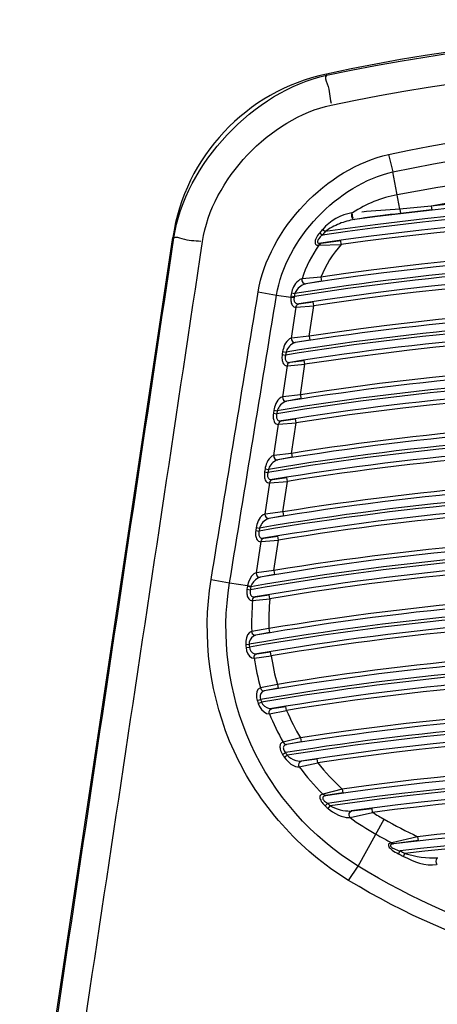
# Paper-space layout 'Sheet' of a CAD drawing. Header units: inches. Extents: x 0.2 to 10.8, y 0.2 to 8.3.
# Tile 196 of 256: x 3.4259 to 3.4682, y 4.7223 to 4.8222. Entities that reach past the tile are written whole.
import ezdxf

# ---------------------------------------------------------------- set-up
doc = ezdxf.new("R2010")
doc.units = ezdxf.units.IN
doc.header["$MEASUREMENT"] = 0
doc.layers.get('0').update_dxf_attribs({"lineweight": 5})

psp = doc.layouts.new('Sheet')

# ---------------------------------------------------------------- linework, layer by layer
at = {"color": 0, "linetype": 'ByBlock', "lineweight": -3}
for p, q in [((3.456963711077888, 4.816661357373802), (3.456990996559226, 4.81653458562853)), ((3.463276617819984, 4.808504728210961), (3.463704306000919, 4.806733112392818)), ((3.464415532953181, 4.802976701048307), (3.463704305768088, 4.806733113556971)), ((3.467602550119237, 4.80328294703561), (3.464415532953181, 4.802976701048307)), ((3.467602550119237, 4.80328294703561), (3.467644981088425, 4.8028854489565)), ((3.459620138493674, 4.802602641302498), (3.459560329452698, 4.802592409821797)), ((3.464415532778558, 4.802976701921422), (3.464472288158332, 4.802527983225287)), ((3.467644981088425, 4.8028854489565), (3.464472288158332, 4.802527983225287)), ((3.459862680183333, 4.801916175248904), (3.459804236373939, 4.801906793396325)), ((3.425882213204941, 4.696668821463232), (3.441393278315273, 4.800075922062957)), ((3.441393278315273, 4.800075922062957), (3.441513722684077, 4.800057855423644)), ((3.456293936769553, 4.800564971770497), (3.456559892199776, 4.800343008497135)), ((3.456596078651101, 4.800914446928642), (3.456854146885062, 4.80068336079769)), ((3.456177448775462, 4.799315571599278), (3.456402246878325, 4.799511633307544)), ((3.456209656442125, 4.799319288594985), (3.458474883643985, 4.799376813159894)), ((3.45643415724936, 4.799514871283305), (3.458419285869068, 4.799772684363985)), ((3.458474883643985, 4.799376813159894), (3.458419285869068, 4.799772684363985)), ((3.456399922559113, 4.796058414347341), (3.454504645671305, 4.795900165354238)), ((3.456399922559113, 4.796058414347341), (3.456458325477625, 4.795662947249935)), ((3.456458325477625, 4.795662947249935), (3.45489517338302, 4.795399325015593)), ((3.450053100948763, 4.794574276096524), (3.451912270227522, 4.794247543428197)), ((3.45191226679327, 4.794247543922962), (3.453362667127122, 4.794029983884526)), ((3.453379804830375, 4.794166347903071), (3.453362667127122, 4.794029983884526)), ((3.453362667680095, 4.794029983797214), (3.45369857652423, 4.794020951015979)), ((3.453379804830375, 4.794166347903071), (3.453721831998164, 4.794111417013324)), ((3.453433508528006, 4.794477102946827), (3.45377413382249, 4.794414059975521)), ((3.453721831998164, 4.794111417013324), (3.45369857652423, 4.794020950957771)), ((3.453436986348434, 4.789881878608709), (3.453909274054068, 4.793030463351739)), ((3.453909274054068, 4.793030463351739), (3.45568165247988, 4.793170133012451)), ((3.454054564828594, 4.793312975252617), (3.454190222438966, 4.793374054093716)), ((3.454190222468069, 4.793374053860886), (3.455622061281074, 4.793565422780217)), ((3.455218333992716, 4.79008134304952), (3.45568165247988, 4.793170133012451)), ((3.45568165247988, 4.793170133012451), (3.455622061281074, 4.793565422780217)), ((3.455218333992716, 4.79008134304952), (3.453436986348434, 4.789881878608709)), ((3.455218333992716, 4.79008134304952), (3.455278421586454, 4.789686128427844)), ((3.455278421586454, 4.789686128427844), (3.453841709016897, 4.789435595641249)), ((3.452532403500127, 4.788521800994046), (3.452487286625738, 4.78822102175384)), ((3.452487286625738, 4.78822102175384), (3.452829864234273, 4.788169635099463)), ((3.452532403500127, 4.788521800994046), (3.452874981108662, 4.788470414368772)), ((3.452874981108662, 4.788470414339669), (3.452829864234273, 4.788169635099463)), ((3.452545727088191, 4.783940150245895), (3.453018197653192, 4.787089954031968)), ((3.453018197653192, 4.787089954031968), (3.454791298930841, 4.7872344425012)), ((3.453018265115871, 4.787089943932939), (3.453063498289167, 4.787250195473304)), ((3.453038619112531, 4.787247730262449), (3.45313783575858, 4.787369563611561)), ((3.453162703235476, 4.787372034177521), (3.453297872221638, 4.787433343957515)), ((3.453297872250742, 4.787433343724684), (3.454730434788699, 4.787629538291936)), ((3.454327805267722, 4.784144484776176), (3.454791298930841, 4.7872344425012)), ((3.454791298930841, 4.7872344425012), (3.454730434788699, 4.787629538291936)), ((3.454327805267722, 4.784144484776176), (3.452545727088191, 4.783940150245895)), ((3.454327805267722, 4.784144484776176), (3.45438916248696, 4.783749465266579)), ((3.45438916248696, 4.783749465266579), (3.452951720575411, 4.783494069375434)), ((3.451640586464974, 4.782576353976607), (3.451595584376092, 4.782276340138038)), ((3.451595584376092, 4.782276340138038), (3.451938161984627, 4.782224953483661)), ((3.451640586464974, 4.782576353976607), (3.451983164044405, 4.782524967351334)), ((3.451983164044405, 4.78252496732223), (3.451938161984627, 4.782224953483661)), ((3.451654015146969, 4.777995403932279), (3.452126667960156, 4.781146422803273)), ((3.452126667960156, 4.781146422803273), (3.453900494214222, 4.78129574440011)), ((3.452245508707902, 4.781425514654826), (3.452380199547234, 4.781487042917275)), ((3.452405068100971, 4.781489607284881), (3.453838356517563, 4.781690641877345)), ((3.453436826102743, 4.778204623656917), (3.453900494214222, 4.78129574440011)), ((3.453900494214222, 4.78129574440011), (3.453838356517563, 4.781690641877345)), ((3.453436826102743, 4.778204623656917), (3.451654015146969, 4.777995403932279)), ((3.453436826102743, 4.778204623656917), (3.453499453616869, 4.777809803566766)), ((3.453499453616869, 4.777809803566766), (3.452061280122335, 4.77754952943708)), ((3.450748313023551, 4.776627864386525), (3.45070342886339, 4.776328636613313)), ((3.45070342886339, 4.776328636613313), (3.451046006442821, 4.776277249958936)), ((3.450748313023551, 4.776627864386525), (3.451090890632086, 4.776576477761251)), ((3.451090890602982, 4.776576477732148), (3.451046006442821, 4.776277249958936)), ((3.450761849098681, 4.772047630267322), (3.451234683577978, 4.775199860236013)), ((3.451234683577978, 4.775199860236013), (3.453009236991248, 4.775354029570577)), ((3.451352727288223, 4.775478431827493), (3.451486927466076, 4.775540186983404)), ((3.451511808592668, 4.775542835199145), (3.452945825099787, 4.775748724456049)), ((3.452545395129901, 4.772261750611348), (3.453009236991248, 4.775354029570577)), ((3.453009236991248, 4.775354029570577), (3.452945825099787, 4.775748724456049)), ((3.452545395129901, 4.772261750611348), (3.450761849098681, 4.772047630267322)), ((3.452545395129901, 4.772261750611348), (3.452609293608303, 4.771867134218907)), ((3.452609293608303, 4.771867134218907), (3.451170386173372, 4.771601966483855)), ((3.449855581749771, 4.770676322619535), (3.449810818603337, 4.770377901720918)), ((3.449810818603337, 4.770377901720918), (3.450153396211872, 4.770326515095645)), ((3.449855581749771, 4.770676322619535), (3.450198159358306, 4.770624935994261)), ((3.450198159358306, 4.770624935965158), (3.450153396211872, 4.770326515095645)), ((3.449869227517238, 4.76609681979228), (3.450342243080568, 4.769250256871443)), ((3.450342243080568, 4.769250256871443), (3.452117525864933, 4.769409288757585)), ((3.450459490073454, 4.769528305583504), (3.4505931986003, 4.769590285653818)), ((3.450618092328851, 4.769593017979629), (3.452052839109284, 4.769803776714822)), ((3.451653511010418, 4.766315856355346), (3.452117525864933, 4.769409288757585)), ((3.452117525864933, 4.769409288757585), (3.452052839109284, 4.769803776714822)), ((3.451653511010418, 4.766315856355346), (3.449869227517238, 4.76609681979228)), ((3.451653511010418, 4.766315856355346), (3.451718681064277, 4.765921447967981)), ((3.445279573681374, 4.765397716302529), (3.447153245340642, 4.765070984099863)), ((3.447153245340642, 4.765070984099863), (3.448975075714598, 4.764797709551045)), ((3.451718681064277, 4.765921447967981), (3.450279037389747, 4.765651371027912)), ((3.448919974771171, 4.764419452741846), (3.44926329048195, 4.764373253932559)), ((3.448975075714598, 4.764797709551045), (3.448962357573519, 4.764720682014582)), ((3.448962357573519, 4.764720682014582), (3.449305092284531, 4.764670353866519)), ((3.448975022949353, 4.764797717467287), (3.449321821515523, 4.76472245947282)), ((3.449488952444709, 4.763284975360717), (3.451247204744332, 4.763465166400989)), ((3.449627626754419, 4.763581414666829), (3.449765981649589, 4.763647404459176)), ((3.449765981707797, 4.763647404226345), (3.451181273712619, 4.763859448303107)), ((3.451247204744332, 4.763465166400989), (3.451181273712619, 4.763859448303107)), ((3.451127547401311, 4.760428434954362), (3.449403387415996, 4.760153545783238)), ((3.451127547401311, 4.760428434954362), (3.451193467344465, 4.760034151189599)), ((3.451193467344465, 4.760034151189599), (3.449817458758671, 4.759772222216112)), ((3.448793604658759, 4.758810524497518), (3.449138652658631, 4.758841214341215)), ((3.448820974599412, 4.758521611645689), (3.449165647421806, 4.758556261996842)), ((3.449929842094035, 4.75787561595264), (3.451302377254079, 4.758079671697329)), ((3.451368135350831, 4.757685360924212), (3.451302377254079, 4.758079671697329)), ((3.449654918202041, 4.7574306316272), (3.451368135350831, 4.757685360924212)), ((3.449771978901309, 4.757793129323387), (3.449929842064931, 4.757875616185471)), ((3.451998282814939, 4.754772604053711), (3.450297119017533, 4.754423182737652)), ((3.452062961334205, 4.754378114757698), (3.450697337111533, 4.754122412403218)), ((3.451998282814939, 4.754772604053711), (3.452062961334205, 4.754378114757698)), ((3.449966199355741, 4.753133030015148), (3.450295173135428, 4.753241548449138)), ((3.450060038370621, 4.752854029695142), (3.450387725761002, 4.752966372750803)), ((3.451190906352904, 4.751807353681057), (3.452927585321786, 4.752140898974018)), ((3.451446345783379, 4.752331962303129), (3.452864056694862, 4.752535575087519)), ((3.452927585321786, 4.752140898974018), (3.452864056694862, 4.752535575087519)), ((3.451165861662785, 4.751804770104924), (3.451151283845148, 4.752033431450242)), ((3.45434392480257, 4.749346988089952), (3.452589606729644, 4.748918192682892)), ((3.45434392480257, 4.749346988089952), (3.454405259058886, 4.748951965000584)), ((3.452589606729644, 4.748918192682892), (3.452683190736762, 4.748787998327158)), ((3.454405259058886, 4.748951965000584), (3.452954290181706, 4.748694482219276)), ((3.452521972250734, 4.747677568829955), (3.452815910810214, 4.747860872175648)), ((3.452692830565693, 4.747407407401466), (3.452984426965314, 4.747594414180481)), ((3.454438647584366, 4.747012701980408), (3.456024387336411, 4.747225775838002)), ((3.456083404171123, 4.746830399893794), (3.456024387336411, 4.747225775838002)), ((3.454221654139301, 4.746411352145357), (3.456083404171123, 4.746830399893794)), ((3.458569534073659, 4.744170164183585), (3.456605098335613, 4.743651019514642)), ((3.458569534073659, 4.744170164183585), (3.458624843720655, 4.74377425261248)), ((3.456605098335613, 4.743651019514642), (3.456907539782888, 4.743500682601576)), ((3.458624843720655, 4.74377425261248), (3.456907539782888, 4.743500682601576)), ((3.456844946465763, 4.742461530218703), (3.457079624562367, 4.742716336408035)), ((3.457131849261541, 4.742201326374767), (3.457362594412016, 4.742459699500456)), ((3.459516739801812, 4.741952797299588), (3.461602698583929, 4.742201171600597)), ((3.461653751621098, 4.741804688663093), (3.461602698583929, 4.742201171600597)), ((3.459364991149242, 4.741278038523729), (3.461653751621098, 4.741804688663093)), ((3.460175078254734, 4.736350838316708), (3.462827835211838, 4.741102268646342)), ((3.466211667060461, 4.739330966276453), (3.463604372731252, 4.73871182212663)), ((3.466211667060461, 4.739330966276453), (3.466256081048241, 4.738933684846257)), ((3.463564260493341, 4.738705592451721), (3.463773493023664, 4.738615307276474)), ((3.466256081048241, 4.738933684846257), (3.463813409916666, 4.738621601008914)), ((3.464285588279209, 4.73758106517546), (3.464441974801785, 4.737890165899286)), ((3.464778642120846, 4.737333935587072), (3.464932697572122, 4.737644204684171)), ((3.468144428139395, 4.737144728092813), (3.468255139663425, 4.737206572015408)), ((3.459213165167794, 4.734908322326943), (3.460175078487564, 4.736350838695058))]:
    psp.add_line(p, q, dxfattribs=at)
for points in [[(3.459560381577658, 4.802592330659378), (3.459516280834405, 4.802431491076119), (3.459526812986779, 4.802240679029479), (3.459589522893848, 4.802064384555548), (3.459689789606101, 4.801943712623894), (3.459804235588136, 4.80190679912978)], [(3.459576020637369, 4.802441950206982), (3.459586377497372, 4.802250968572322), (3.459648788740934, 4.802074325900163)], [(3.456293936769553, 4.800564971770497), (3.456178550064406, 4.800418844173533), (3.456080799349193, 4.80027931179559), (3.455998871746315, 4.800145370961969), (3.455931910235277, 4.800016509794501), (3.45587983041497, 4.79989266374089), (3.455842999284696, 4.799773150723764), (3.4558233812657, 4.799659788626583), (3.455823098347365, 4.799559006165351), (3.45584158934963, 4.799475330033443), (3.455877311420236, 4.799408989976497), (3.455929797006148, 4.799359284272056), (3.455998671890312, 4.799326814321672), (3.456082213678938, 4.799312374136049), (3.456177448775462, 4.799315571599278)], [(3.456559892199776, 4.800343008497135), (3.456441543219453, 4.80024169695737), (3.456340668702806, 4.800145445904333), (3.456255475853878, 4.800053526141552), (3.456185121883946, 4.79996556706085), (3.456129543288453, 4.799881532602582), (3.456089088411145, 4.799800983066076), (3.456065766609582, 4.799725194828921), (3.456061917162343, 4.79965852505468), (3.456077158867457, 4.799603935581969), (3.456109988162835, 4.799561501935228), (3.456159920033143, 4.79953073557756), (3.456226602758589, 4.799512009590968), (3.456308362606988, 4.799505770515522), (3.456402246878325, 4.799511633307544)], [(3.454477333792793, 4.795894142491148), (3.454292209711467, 4.79582198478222), (3.454125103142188, 4.79570841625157), (3.453977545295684, 4.795570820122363), (3.453849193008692, 4.795419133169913), (3.453739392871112, 4.795259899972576), (3.453647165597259, 4.795097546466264), (3.453571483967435, 4.794935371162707), (3.453511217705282, 4.794775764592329), (3.453465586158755, 4.794621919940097), (3.453433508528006, 4.794477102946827)], [(3.454868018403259, 4.795393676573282), (3.454682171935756, 4.795338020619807), (3.45451230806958, 4.795255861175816), (3.454360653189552, 4.795158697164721), (3.454227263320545, 4.795053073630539), (3.454111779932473, 4.794943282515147), (3.454013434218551, 4.794832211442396), (3.453931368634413, 4.794721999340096), (3.453864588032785, 4.794614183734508), (3.453812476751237, 4.794510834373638), (3.45377413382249, 4.794414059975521)], [(3.454477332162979, 4.795894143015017), (3.454485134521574, 4.795702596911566), (3.454567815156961, 4.795531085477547), (3.454706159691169, 4.795419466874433), (3.454868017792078, 4.79539368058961)], [(3.453362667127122, 4.794029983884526), (3.453355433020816, 4.793907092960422), (3.453355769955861, 4.793789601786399), (3.453363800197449, 4.793674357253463), (3.453380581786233, 4.793559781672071), (3.453407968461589, 4.793445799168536), (3.453448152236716, 4.793334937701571), (3.453502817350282, 4.793232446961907), (3.453573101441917, 4.793144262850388), (3.453660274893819, 4.793076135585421), (3.453764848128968, 4.793034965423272), (3.453884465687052, 4.793028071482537)], [(3.45369857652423, 4.794020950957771), (3.453685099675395, 4.793937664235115), (3.453679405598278, 4.793858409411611), (3.453681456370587, 4.793781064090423), (3.453692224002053, 4.793704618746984), (3.453713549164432, 4.793629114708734), (3.453747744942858, 4.793556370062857), (3.45379675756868, 4.79349001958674), (3.453862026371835, 4.793434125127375), (3.453945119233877, 4.793392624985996), (3.45404689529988, 4.793370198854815), (3.45416537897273, 4.793371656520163)], [(3.453884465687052, 4.793028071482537), (3.453930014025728, 4.793188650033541), (3.454029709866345, 4.793310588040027)], [(3.453411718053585, 4.789876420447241), (3.453233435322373, 4.789802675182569), (3.453077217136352, 4.789681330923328), (3.45294314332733, 4.789531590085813), (3.452830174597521, 4.789365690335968), (3.452737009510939, 4.789192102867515), (3.452662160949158, 4.789016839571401), (3.452604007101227, 4.788844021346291), (3.45256120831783, 4.788677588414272), (3.452532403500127, 4.788521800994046)], [(3.453816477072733, 4.789430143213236), (3.453636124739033, 4.789371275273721), (3.453475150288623, 4.789281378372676), (3.453334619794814, 4.789173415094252), (3.453214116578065, 4.789055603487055), (3.453112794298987, 4.788933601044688), (3.453029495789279, 4.788811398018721), (3.452962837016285, 4.788691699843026), (3.45291170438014, 4.788577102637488), (3.452874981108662, 4.788470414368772)], [(3.453411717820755, 4.789876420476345), (3.453436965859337, 4.789698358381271), (3.453526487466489, 4.789545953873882), (3.453662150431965, 4.789450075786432), (3.453816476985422, 4.789430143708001)], [(3.452487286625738, 4.78822102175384), (3.452471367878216, 4.788087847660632), (3.452464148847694, 4.787965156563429), (3.452464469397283, 4.7878479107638), (3.45247247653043, 4.787732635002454), (3.452489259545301, 4.787617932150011), (3.452516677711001, 4.787503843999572), (3.452556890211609, 4.787393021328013), (3.452611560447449, 4.787290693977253), (3.452681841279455, 4.787202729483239), (3.452769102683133, 4.787134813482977), (3.452873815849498, 4.787093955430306), (3.452993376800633, 4.787087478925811)], [(3.452829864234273, 4.788169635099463), (3.452807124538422, 4.78807891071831), (3.452793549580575, 4.787995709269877), (3.452787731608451, 4.787916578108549), (3.452789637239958, 4.787839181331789), (3.452800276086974, 4.787762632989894), (3.452821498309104, 4.787687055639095), (3.452855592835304, 4.787614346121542), (3.452904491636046, 4.787548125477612), (3.452969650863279, 4.787492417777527), (3.453052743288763, 4.78745112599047), (3.453154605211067, 4.7874290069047), (3.453273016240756, 4.787430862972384)], [(3.452520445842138, 4.783934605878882), (3.45234189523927, 4.783860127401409), (3.452185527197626, 4.783738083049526), (3.452051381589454, 4.783587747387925), (3.451938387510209, 4.783421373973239), (3.451845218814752, 4.783247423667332), (3.451770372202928, 4.783071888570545), (3.451712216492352, 4.782898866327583), (3.451669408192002, 4.782732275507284), (3.451640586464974, 4.782576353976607)], [(3.45292647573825, 4.783488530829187), (3.452745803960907, 4.783428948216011), (3.452584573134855, 4.783338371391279), (3.452443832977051, 4.783229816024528), (3.4523231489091, 4.783111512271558), (3.452221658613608, 4.782989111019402), (3.452138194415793, 4.782866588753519), (3.452071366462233, 4.782746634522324), (3.452020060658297, 4.782631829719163), (3.451983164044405, 4.782524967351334)], [(3.452520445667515, 4.783934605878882), (3.452545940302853, 4.783756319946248), (3.452635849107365, 4.783603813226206), (3.452771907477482, 4.783508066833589), (3.452926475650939, 4.783488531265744)], [(3.451595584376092, 4.782276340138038), (3.451579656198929, 4.7821431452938), (3.45157241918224, 4.782020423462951), (3.451572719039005, 4.781903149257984), (3.451580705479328, 4.781787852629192), (3.451597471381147, 4.781673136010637), (3.45162488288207, 4.781559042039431), (3.451665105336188, 4.781448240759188), (3.451719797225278, 4.781345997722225), (3.451790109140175, 4.781258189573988), (3.451877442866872, 4.781190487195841), (3.451982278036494, 4.781149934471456), (3.45210183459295, 4.781143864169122)], [(3.451938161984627, 4.782224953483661), (3.451915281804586, 4.782134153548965), (3.451901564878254, 4.782050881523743), (3.45189560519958, 4.781971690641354), (3.451897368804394, 4.781894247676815), (3.451907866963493, 4.781817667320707), (3.451928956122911, 4.781742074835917), (3.451962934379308, 4.781669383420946), (3.452011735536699, 4.781603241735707), (3.452076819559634, 4.781547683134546), (3.452159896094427, 4.781506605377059), (3.452261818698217, 4.781484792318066), (3.452380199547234, 4.781487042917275)], [(3.452126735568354, 4.781146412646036), (3.452171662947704, 4.781306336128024), (3.452270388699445, 4.781428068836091)], [(3.451628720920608, 4.777989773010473), (3.451449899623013, 4.777914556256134), (3.451293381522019, 4.777791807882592), (3.451159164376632, 4.777640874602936), (3.451046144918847, 4.777474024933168), (3.450952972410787, 4.777299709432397), (3.450878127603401, 4.77712390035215), (3.450819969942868, 4.776950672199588), (3.450777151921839, 4.776783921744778), (3.450748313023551, 4.776627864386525)], [(3.452036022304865, 4.77754390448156), (3.451855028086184, 4.777483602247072), (3.451693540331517, 4.777392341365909), (3.451552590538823, 4.777283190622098), (3.45143172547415, 4.777164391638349), (3.451330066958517, 4.77704158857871), (3.451246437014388, 4.776918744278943), (3.451179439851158, 4.776798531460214), (3.451127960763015, 4.776683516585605), (3.451090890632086, 4.776576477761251)], [(3.451628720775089, 4.777989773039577), (3.451654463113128, 4.777811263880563), (3.45174476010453, 4.777658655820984), (3.451881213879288, 4.777563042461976), (3.452036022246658, 4.777543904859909)], [(3.45070342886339, 4.776328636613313), (3.45068749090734, 4.776195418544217), (3.450680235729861, 4.776072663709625), (3.450680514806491, 4.775955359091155), (3.450688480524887, 4.775840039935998), (3.450705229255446, 4.775725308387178), (3.450732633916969, 4.77561120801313), (3.450772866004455, 4.775500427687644), (3.450827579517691, 4.775398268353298), (3.450897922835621, 4.775310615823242), (3.450985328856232, 4.775243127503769), (3.451090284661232, 4.77520288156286), (3.451209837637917, 4.775197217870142)], [(3.451046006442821, 4.776277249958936), (3.451022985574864, 4.776186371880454), (3.45100912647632, 4.776103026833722), (3.451003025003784, 4.776023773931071), (3.451004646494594, 4.775946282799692), (3.451015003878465, 4.775869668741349), (3.451035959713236, 4.775794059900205), (3.451069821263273, 4.775721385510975), (3.451118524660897, 4.77565532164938), (3.451183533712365, 4.775599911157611), (3.451266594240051, 4.775559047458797), (3.451368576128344, 4.775537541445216), (3.451486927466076, 4.775540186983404)], [(3.451234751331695, 4.775199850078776), (3.451279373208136, 4.775359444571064), (3.451377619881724, 4.775481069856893)], [(3.450736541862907, 4.772041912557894), (3.450557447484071, 4.771965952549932), (3.450400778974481, 4.771842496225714), (3.450266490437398, 4.771690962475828), (3.450153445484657, 4.771523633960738), (3.450060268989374, 4.771348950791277), (3.449985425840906, 4.771172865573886), (3.449927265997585, 4.770999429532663), (3.449884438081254, 4.770832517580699), (3.449855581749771, 4.770676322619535)], [(3.450736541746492, 4.772041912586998), (3.450762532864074, 4.771863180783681), (3.450853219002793, 4.771710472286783), (3.450990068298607, 4.77161499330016), (3.451145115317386, 4.771596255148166)], [(3.451145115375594, 4.771596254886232), (3.45096379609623, 4.771535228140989), (3.450802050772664, 4.771443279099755), (3.450660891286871, 4.771333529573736), (3.450539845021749, 4.771214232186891), (3.45043801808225, 4.77109102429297), (3.450354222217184, 4.770967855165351), (3.450287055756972, 4.77084738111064), (3.450235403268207, 4.770732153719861), (3.450198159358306, 4.770624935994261)], [(3.449810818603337, 4.770377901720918), (3.449794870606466, 4.770244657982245), (3.449787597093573, 4.77012186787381), (3.449787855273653, 4.770004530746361), (3.449795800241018, 4.769889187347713), (3.44981253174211, 4.769774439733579), (3.44983992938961, 4.769660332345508), (3.449880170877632, 4.769549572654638), (3.449934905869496, 4.76944749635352), (3.450005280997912, 4.769359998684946), (3.450092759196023, 4.769292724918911), (3.450197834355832, 4.769252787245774), (3.450317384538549, 4.769247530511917)], [(3.450153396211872, 4.770326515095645), (3.450130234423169, 4.770235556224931), (3.450116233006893, 4.770152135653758), (3.450109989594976, 4.770072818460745), (3.450111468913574, 4.769995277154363), (3.450121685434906, 4.769918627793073), (3.450142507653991, 4.769843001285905), (3.450176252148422, 4.76977034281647), (3.450224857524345, 4.769704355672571), (3.450289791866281, 4.769649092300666), (3.450372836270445, 4.769608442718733), (3.450474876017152, 4.769587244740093), (3.4505931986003, 4.769590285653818)], [(3.450342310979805, 4.769250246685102), (3.450386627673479, 4.769409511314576), (3.450484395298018, 4.769531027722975)], [(3.449843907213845, 4.766091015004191), (3.449615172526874, 4.765981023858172), (3.449386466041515, 4.765754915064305), (3.449197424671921, 4.765456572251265), (3.449060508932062, 4.765129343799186), (3.448975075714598, 4.764797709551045)], [(3.449843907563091, 4.766091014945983), (3.449870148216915, 4.765912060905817), (3.449961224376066, 4.765759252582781), (3.450098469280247, 4.7656639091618), (3.45025375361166, 4.765645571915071)], [(3.450253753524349, 4.765645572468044), (3.450021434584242, 4.765558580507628), (3.449782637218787, 4.765392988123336), (3.449578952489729, 4.765180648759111), (3.449425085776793, 4.76495161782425), (3.44932182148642, 4.764722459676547)], [(3.448919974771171, 4.764419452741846), (3.448907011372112, 4.764295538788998), (3.448901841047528, 4.764181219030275), (3.448903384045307, 4.764072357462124), (3.448911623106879, 4.763965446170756), (3.448927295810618, 4.763859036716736), (3.448951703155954, 4.763752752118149), (3.448986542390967, 4.763647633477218), (3.44903328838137, 4.763547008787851), (3.449092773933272, 4.76345562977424), (3.449165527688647, 4.76337826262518), (3.449251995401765, 4.763319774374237), (3.449352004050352, 4.763285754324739), (3.449464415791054, 4.763282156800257)], [(3.44926329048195, 4.764373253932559), (3.449243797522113, 4.76428986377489), (3.449232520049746, 4.764213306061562), (3.449228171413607, 4.764140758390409), (3.449230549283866, 4.764069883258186), (3.449240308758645, 4.763999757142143), (3.449258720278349, 4.763930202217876), (3.449287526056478, 4.76386200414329), (3.449328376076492, 4.763797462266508), (3.44938236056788, 4.763739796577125), (3.449450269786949, 4.763692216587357), (3.449532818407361, 4.763657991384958), (3.449630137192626, 4.763640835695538), (3.449741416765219, 4.763644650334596)], [(3.449464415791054, 4.763282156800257), (3.449504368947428, 4.76344954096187), (3.449603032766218, 4.763578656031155)], [(3.449379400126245, 4.760147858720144), (3.44916078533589, 4.760029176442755), (3.448978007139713, 4.759796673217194), (3.448853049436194, 4.75949018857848), (3.448792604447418, 4.759150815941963), (3.448793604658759, 4.758810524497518)], [(3.449379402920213, 4.760147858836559), (3.449449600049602, 4.759940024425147), (3.449603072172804, 4.759798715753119), (3.449793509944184, 4.759766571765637)], [(3.449793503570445, 4.759766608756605), (3.449570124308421, 4.759674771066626), (3.449376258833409, 4.759508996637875), (3.449235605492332, 4.759297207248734), (3.449156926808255, 4.759067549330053), (3.449138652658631, 4.758841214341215)], [(3.448820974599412, 4.758521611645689), (3.448884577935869, 4.758187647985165), (3.449005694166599, 4.75788260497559), (3.449179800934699, 4.757632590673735), (3.449396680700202, 4.757469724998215), (3.44963086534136, 4.757427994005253)], [(3.449165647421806, 4.758556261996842), (3.449209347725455, 4.758337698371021), (3.44931138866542, 4.75814135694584), (3.449469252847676, 4.757984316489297), (3.449675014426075, 4.757887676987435), (3.449905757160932, 4.757872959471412)], [(3.44963086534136, 4.757427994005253), (3.449647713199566, 4.757628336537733), (3.449747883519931, 4.757790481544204)], [(3.450273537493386, 4.754417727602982), (3.450060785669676, 4.754290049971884), (3.449926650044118, 4.754051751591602), (3.449873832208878, 4.753749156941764), (3.44989369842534, 4.753429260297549), (3.449966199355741, 4.753133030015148)], [(3.450673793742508, 4.754116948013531), (3.450455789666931, 4.75401926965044), (3.450309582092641, 4.753852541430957), (3.450239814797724, 4.753647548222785), (3.450240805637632, 4.753435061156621), (3.450295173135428, 4.753241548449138)], [(3.45027353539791, 4.754417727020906), (3.450360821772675, 4.754247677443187), (3.450505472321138, 4.754138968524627), (3.450673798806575, 4.754116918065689)], [(3.450060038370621, 4.752854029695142), (3.450200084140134, 4.752536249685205), (3.450399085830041, 4.752239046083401), (3.450645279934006, 4.751995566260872), (3.450913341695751, 4.751841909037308), (3.451165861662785, 4.751804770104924)], [(3.450387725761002, 4.752966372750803), (3.450507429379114, 4.752762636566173), (3.450686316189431, 4.75257599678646), (3.450915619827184, 4.752427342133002), (3.451172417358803, 4.752339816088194), (3.451421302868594, 4.752329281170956)], [(3.451176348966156, 4.75203605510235), (3.451271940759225, 4.752232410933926), (3.451446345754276, 4.75233196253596)], [(3.452564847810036, 4.748912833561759), (3.452482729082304, 4.748885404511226), (3.45241591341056, 4.748844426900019), (3.452363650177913, 4.748793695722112), (3.452323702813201, 4.748735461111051), (3.452293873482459, 4.748669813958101), (3.452273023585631, 4.748595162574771), (3.452261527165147, 4.748510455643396), (3.452260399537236, 4.748415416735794), (3.452270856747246, 4.74830988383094), (3.452294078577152, 4.74819467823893), (3.452330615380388, 4.748072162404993), (3.452380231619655, 4.747945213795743), (3.452443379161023, 4.747814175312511), (3.452521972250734, 4.747677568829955)], [(3.452929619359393, 4.748689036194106), (3.452846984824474, 4.748666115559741), (3.452778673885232, 4.748634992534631), (3.452724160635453, 4.748598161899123), (3.452681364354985, 4.748557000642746), (3.452648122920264, 4.748511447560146), (3.452623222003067, 4.748460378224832), (3.452606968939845, 4.74840311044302), (3.452600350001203, 4.748339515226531), (3.452604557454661, 4.748269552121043), (3.452620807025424, 4.748193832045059), (3.452649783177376, 4.748113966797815), (3.452691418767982, 4.74803187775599), (3.452746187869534, 4.747947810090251), (3.452815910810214, 4.747860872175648)], [(3.452658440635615, 4.74878258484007), (3.452787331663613, 4.748703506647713), (3.452929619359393, 4.748689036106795)], [(3.452692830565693, 4.747407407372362), (3.452880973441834, 4.747152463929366), (3.453113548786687, 4.746909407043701), (3.453372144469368, 4.746701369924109), (3.453624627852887, 4.746549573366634), (3.453847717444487, 4.746456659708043), (3.454036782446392, 4.74641275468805), (3.454193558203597, 4.746408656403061)], [(3.452984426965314, 4.747594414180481), (3.45315565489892, 4.747434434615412), (3.453371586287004, 4.747284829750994), (3.453615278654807, 4.747160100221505), (3.453856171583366, 4.747072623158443), (3.454071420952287, 4.747022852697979), (3.454255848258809, 4.747003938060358), (3.454410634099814, 4.747009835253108)], [(3.454221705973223, 4.746411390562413), (3.454168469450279, 4.746597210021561), (3.454193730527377, 4.746787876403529), (3.454291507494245, 4.746938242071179), (3.454438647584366, 4.747012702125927)], [(3.45657637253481, 4.743645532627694), (3.456497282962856, 4.743623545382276), (3.456433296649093, 4.743591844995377), (3.456381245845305, 4.743549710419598), (3.456340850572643, 4.743495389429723), (3.456314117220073, 4.743427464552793), (3.456303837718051, 4.743344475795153), (3.456313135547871, 4.743246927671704), (3.456343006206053, 4.743139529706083), (3.456391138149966, 4.743028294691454), (3.456454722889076, 4.742916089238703), (3.456532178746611, 4.742803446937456), (3.456622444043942, 4.742690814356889), (3.456725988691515, 4.742577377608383), (3.456844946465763, 4.742461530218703)], [(3.456879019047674, 4.743495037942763), (3.456799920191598, 4.743476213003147), (3.456735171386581, 4.743451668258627), (3.456681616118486, 4.743420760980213), (3.456638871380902, 4.743382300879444), (3.456608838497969, 4.743335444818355), (3.456594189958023, 4.743279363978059), (3.456598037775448, 4.743214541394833), (3.456621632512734, 4.74314419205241), (3.456663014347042, 4.743072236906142), (3.456719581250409, 4.743000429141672), (3.456789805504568, 4.742929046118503), (3.456872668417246, 4.742858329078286), (3.456968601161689, 4.74278774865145), (3.457079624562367, 4.742716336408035)], [(3.457131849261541, 4.742201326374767), (3.457351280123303, 4.742021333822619), (3.457599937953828, 4.741848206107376), (3.457881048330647, 4.741682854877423), (3.458184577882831, 4.741534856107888), (3.458479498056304, 4.741419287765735), (3.458742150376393, 4.741340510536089), (3.458968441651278, 4.74129348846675), (3.459163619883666, 4.741272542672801), (3.459328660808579, 4.741274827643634)], [(3.457362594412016, 4.742459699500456), (3.457569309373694, 4.742350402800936), (3.457805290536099, 4.742247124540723), (3.458073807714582, 4.742150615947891), (3.458365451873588, 4.742066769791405), (3.458650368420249, 4.74200412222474), (3.458905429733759, 4.741964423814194), (3.459126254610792, 4.741944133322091), (3.459317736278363, 4.741939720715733), (3.459480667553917, 4.741949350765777)], [(3.459365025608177, 4.74127808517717), (3.459278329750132, 4.741470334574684), (3.459279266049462, 4.741688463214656), (3.459367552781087, 4.74186712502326), (3.459516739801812, 4.741952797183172)], [(3.463564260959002, 4.738705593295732), (3.463483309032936, 4.738689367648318), (3.463415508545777, 4.738668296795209), (3.463357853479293, 4.738641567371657), (3.463308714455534, 4.738606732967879), (3.463270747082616, 4.738560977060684), (3.463249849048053, 4.738502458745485), (3.46325234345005, 4.73843024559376), (3.463283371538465, 4.738344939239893), (3.463343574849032, 4.738251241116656), (3.463425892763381, 4.738157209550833), (3.463523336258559, 4.73806609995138), (3.463636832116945, 4.737974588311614), (3.463769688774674, 4.737879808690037), (3.46392268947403, 4.737781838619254), (3.464094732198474, 4.737682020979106), (3.464285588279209, 4.73758106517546)], [(3.463773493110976, 4.738615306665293), (3.463692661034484, 4.738601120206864), (3.463624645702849, 4.738584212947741), (3.463566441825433, 4.738563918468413), (3.463516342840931, 4.738538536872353), (3.463476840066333, 4.738506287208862), (3.463453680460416, 4.738466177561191), (3.463453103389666, 4.738417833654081), (3.463480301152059, 4.738361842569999), (3.463536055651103, 4.738301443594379), (3.463613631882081, 4.738241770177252), (3.463706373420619, 4.738184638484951), (3.463815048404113, 4.738127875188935), (3.463942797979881, 4.738069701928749), (3.464090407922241, 4.738010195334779), (3.464256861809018, 4.737950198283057), (3.464441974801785, 4.737890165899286)], [(3.468208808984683, 4.73649557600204), (3.468126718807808, 4.736643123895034), (3.468094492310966, 4.736828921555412), (3.468119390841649, 4.737011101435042), (3.468195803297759, 4.737148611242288)]]:
    psp.add_lwpolyline(points, dxfattribs=at)
for centre, radius, start, end in [((3.497363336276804, 4.628959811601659), 0.1920000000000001, 77.85334338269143, 102.1466566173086), ((3.461172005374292, 4.797109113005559), 0.02, 102.1466566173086, 171.469234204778), ((3.497363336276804, 4.628959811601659), 0.1785773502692, 79.27871139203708, 100.7212886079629), ((3.497363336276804, 4.628959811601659), 0.1768452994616, 80.31175635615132, 99.6882436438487), ((3.466482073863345, 4.792062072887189), 0.0125773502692, 100.7212886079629, 123.064223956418), ((3.497363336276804, 4.524480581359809), 0.2799571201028, 82.28993946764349, 97.71006053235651), ((3.497363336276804, 4.524480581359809), 0.2803862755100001, 83.90702866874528, 96.09297133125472), ((3.497363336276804, 4.522480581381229), 0.2808423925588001, 81.6459573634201, 98.3540426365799), ((3.497363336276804, 4.524480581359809), 0.2791576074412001, 81.65622049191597, 98.34377950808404), ((3.497363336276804, 4.522480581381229), 0.2800428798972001, 81.58933272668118, 98.41066727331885), ((3.497363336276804, 4.522480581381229), 0.27961372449, 82.00543324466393, 97.9945667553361), ((3.466482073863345, 4.792062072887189), 0.0132701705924, 138.1572745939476, 140.1520234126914), ((3.466482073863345, 4.792062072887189), 0.0129237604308, 138.1572740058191, 140.1520239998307), ((3.466482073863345, 4.792062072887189), 0.0125773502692, 144.759714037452, 162.2322659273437), ((3.497363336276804, 4.518680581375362), 0.2803862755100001, 81.59922783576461, 98.40077216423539), ((3.466482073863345, 4.792062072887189), 0.0108452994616, 137.5876296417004, 158.3777217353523), ((3.497363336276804, 4.518680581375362), 0.2799571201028, 81.2691964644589, 98.7308035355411), ((3.497363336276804, 4.516680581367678), 0.2808423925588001, 81.06029398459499, 98.93970601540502), ((3.497363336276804, 4.518680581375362), 0.2791576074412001, 81.01676291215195, 98.98323708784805), ((3.497363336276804, 4.516680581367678), 0.2800428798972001, 81.1264204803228, 98.87357951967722), ((3.497363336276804, 4.516680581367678), 0.27961372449, 81.4270334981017, 98.57296650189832), ((3.466482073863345, 4.792062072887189), 0.0132701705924, 169.5143433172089, 170.8759911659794), ((3.466482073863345, 4.792062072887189), 0.0129237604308, 169.5143433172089, 170.8759919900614), ((3.497363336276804, 4.512880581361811), 0.2803862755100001, 81.35507898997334, 98.64492101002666), ((3.497363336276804, 4.512880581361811), 0.2791576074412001, 80.82987585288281, 99.1701241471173), ((3.497363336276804, 4.512880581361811), 0.2799571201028, 81.05140176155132, 98.9485982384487), ((3.497363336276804, 4.510880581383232), 0.2808423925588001, 80.87603550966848, 99.12396449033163), ((3.497363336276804, 4.510880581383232), 0.2800428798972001, 80.94158773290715, 99.05841226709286), ((3.497363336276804, 4.510880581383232), 0.27961372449, 81.24248445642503, 98.75751554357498), ((3.497363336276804, 4.507080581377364), 0.2799571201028, 80.86696345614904, 99.13303654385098), ((3.497363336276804, 4.507080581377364), 0.2803862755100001, 81.17096653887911, 98.82903346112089), ((3.497363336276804, 4.507080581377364), 0.2791576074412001, 80.64441592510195, 99.35558407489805), ((3.497363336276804, 4.505080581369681), 0.2808423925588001, 80.69173667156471, 99.30826332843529), ((3.497363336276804, 4.505080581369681), 0.2800428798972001, 80.75656571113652, 99.2434342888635), ((3.497363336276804, 4.505080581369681), 0.27961372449, 81.0577496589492, 98.9422503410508), ((3.497363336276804, 4.501280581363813), 0.2799571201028, 80.68233591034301, 99.317664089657), ((3.497363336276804, 4.501280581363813), 0.2803862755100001, 80.98666892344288, 99.01333107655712), ((3.497363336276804, 4.499280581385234), 0.2808423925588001, 80.50724684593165, 99.49275315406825), ((3.497363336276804, 4.501280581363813), 0.2791576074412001, 80.45876233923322, 99.5412376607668), ((3.497363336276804, 4.499280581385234), 0.2800428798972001, 80.57135222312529, 99.42864777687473), ((3.497363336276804, 4.499280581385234), 0.27961372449, 80.87282740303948, 99.1271725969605), ((3.497363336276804, 4.495480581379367), 0.2799571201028, 80.49751646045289, 99.50248353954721), ((3.497363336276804, 4.495480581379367), 0.2803862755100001, 80.8021838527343, 99.19781614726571), ((3.497363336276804, 4.493480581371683), 0.2808423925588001, 80.32256370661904, 99.67743629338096), ((3.497363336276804, 4.495480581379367), 0.2791576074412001, 80.27291245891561, 99.72708754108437), ((3.497363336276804, 4.493480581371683), 0.2800428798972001, 80.38594403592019, 99.61405596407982), ((3.497363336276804, 4.493480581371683), 0.27961372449, 80.68771496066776, 99.31228503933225), ((3.497363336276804, 4.489680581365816), 0.2803862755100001, 80.61750873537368, 99.38249126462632), ((3.497363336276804, 4.489680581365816), 0.2799571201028, 80.31250277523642, 99.68749722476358), ((3.497363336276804, 4.487680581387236), 0.2808423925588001, 80.13829736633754, 99.86170263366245), ((3.497363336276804, 4.489680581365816), 0.2791576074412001, 80.0868889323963, 99.91311106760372), ((3.497363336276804, 4.487680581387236), 0.2800428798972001, 80.20914355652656, 99.79085644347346), ((3.497363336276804, 4.487680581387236), 0.27961372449, 80.50694844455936, 99.49305155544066), ((3.473964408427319, 4.761049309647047), 0.0252701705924, 171.6462266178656, 172.3359438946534), ((3.473964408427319, 4.761049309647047), 0.0249237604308, 171.6462270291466, 172.3359438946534), ((3.497363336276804, 4.483880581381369), 0.2803862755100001, 80.50855545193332, 99.49144454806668), ((3.473964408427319, 4.761049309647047), 0.02457735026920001, 174.7809050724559, 182.0887058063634), ((3.497363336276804, 4.483880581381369), 0.2799571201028, 80.21693212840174, 99.78306787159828), ((3.473964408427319, 4.761049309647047), 0.0228452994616, 173.9297058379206, 181.557338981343), ((3.497363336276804, 4.483880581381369), 0.2791576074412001, 80.05220841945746, 99.94779158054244), ((3.497363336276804, 4.481880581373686), 0.2808423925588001, 80.11807726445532, 99.88192273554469), ((3.497363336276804, 4.481880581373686), 0.2800428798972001, 80.24326232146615, 99.75673767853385), ((3.497363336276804, 4.481880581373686), 0.27961372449, 80.53207142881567, 99.46792857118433), ((3.473964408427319, 4.761049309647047), 0.0252701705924, 185.082725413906, 185.7407222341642), ((3.473964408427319, 4.761049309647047), 0.0249237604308, 185.082725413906, 185.7407209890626), ((3.497363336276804, 4.478080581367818), 0.2803862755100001, 80.6889092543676, 99.31109074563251), ((3.473964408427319, 4.761049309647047), 0.02457735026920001, 188.4667994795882, 195.6406434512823), ((3.497363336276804, 4.478080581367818), 0.2791576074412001, 80.29311380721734, 99.70688619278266), ((3.497363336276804, 4.478080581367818), 0.2799571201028, 80.39970027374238, 99.60029972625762), ((3.473964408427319, 4.761049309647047), 0.0228452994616, 188.4675387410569, 195.9470107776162), ((3.497363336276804, 4.476080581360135), 0.2808423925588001, 80.37105668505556, 99.62894331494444), ((3.497363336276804, 4.476080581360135), 0.2800428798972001, 80.55774111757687, 99.44225888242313), ((3.497363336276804, 4.476080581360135), 0.27961372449, 80.85588132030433, 99.14411867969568), ((3.473964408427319, 4.761049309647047), 0.0252701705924, 198.2561521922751, 198.9235630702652), ((3.473964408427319, 4.761049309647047), 0.0249237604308, 198.2561514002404, 198.9235634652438), ((3.473964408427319, 4.761049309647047), 0.0228452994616, 202.9510781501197, 210.8132828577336), ((3.497363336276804, 4.472280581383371), 0.2799571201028, 80.867614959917, 99.13238504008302), ((3.497363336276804, 4.472280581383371), 0.2803862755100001, 81.17429986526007, 98.82570013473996), ((3.473964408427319, 4.761049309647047), 0.02457735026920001, 202.0883268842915, 209.5767696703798), ((3.497363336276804, 4.472280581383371), 0.2791576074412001, 80.81759451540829, 99.18240548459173), ((3.497363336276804, 4.470280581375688), 0.2808423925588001, 80.90797106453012, 99.09202893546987), ((3.497363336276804, 4.470280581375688), 0.2800428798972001, 81.17720318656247, 98.82279681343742), ((3.497363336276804, 4.470280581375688), 0.27961372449, 81.51027789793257, 98.48972210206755), ((3.473964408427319, 4.761049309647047), 0.0252701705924, 211.9481220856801, 212.6728913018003), ((3.473964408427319, 4.761049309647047), 0.0249237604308, 211.9481220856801, 212.6728915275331), ((3.473964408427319, 4.761049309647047), 0.02457735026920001, 216.5545099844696, 225.0642561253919), ((3.473964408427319, 4.761049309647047), 0.0228452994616, 218.4915929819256, 227.6331578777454), ((3.497363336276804, 4.466480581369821), 0.2799571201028, 81.68536236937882, 98.31463763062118), ((3.497363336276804, 4.466480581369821), 0.2803862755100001, 82.04713396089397, 97.95286645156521), ((3.497363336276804, 4.466480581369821), 0.2791576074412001, 81.70299081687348, 98.29700918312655), ((3.497363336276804, 4.464480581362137), 0.2808423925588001, 81.81144155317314, 98.18855844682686), ((3.497363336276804, 4.464480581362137), 0.2800428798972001, 82.22550500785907, 97.77449499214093), ((3.497363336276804, 4.464480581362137), 0.27961372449, 82.66269397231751, 97.33730602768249), ((3.473964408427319, 4.761049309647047), 0.0252701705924, 227.3547328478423, 228.232930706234), ((3.473964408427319, 4.761049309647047), 0.0249237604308, 227.3547328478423, 228.2329304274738), ((3.473964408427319, 4.761049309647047), 0.02457735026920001, 233.5572573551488, 240.825069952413), ((3.473964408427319, 4.761049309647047), 0.0228452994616, 237.3932212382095, 240.825069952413), ((3.497363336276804, 4.802959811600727), 0.07084529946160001, 240.825069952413, 243.9143662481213), ((3.497363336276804, 4.460680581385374), 0.2799571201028, 83.10893058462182, 96.89106941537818), ((3.497363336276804, 4.460680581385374), 0.2803862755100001, 83.62111549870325, 96.37888450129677), ((3.497363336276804, 4.802959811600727), 0.07257735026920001, 240.825069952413, 242.2804184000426), ((3.497363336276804, 4.460680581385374), 0.2791576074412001, 83.22728491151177, 96.77271508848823), ((3.497363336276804, 4.45868058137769), 0.2808423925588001, 83.36890227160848, 96.63109772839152), ((3.497363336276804, 4.802959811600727), 0.07327017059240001, 243.1633093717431, 243.5945882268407), ((3.497363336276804, 4.802959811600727), 0.07292376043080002, 243.1633093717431, 243.5945891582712)]:
    psp.add_arc(centre, radius, start, end, dxfattribs=at)
for points in [[(3.456990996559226, 4.81653458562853), (3.483308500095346, 4.822173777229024), (3.511418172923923, 4.822173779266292), (3.537735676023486, 4.81653458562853)], [(3.457466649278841, 4.813518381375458), (3.483479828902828, 4.819064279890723), (3.511246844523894, 4.81906428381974), (3.537260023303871, 4.813518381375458)], [(3.441513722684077, 4.800057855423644), (3.442629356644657, 4.807510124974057), (3.449623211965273, 4.81495448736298), (3.456990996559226, 4.81653458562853)], [(3.444415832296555, 4.799694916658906), (3.445358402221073, 4.805961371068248), (3.451269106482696, 4.812196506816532), (3.457466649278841, 4.813518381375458)], [(3.46327661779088, 4.808504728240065), (3.485492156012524, 4.813287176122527), (3.509234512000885, 4.813287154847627), (3.531450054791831, 4.808504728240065)], [(3.463704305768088, 4.806733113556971), (3.485636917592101, 4.811474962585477), (3.509089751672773, 4.811474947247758), (3.531022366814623, 4.806733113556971)], [(3.450053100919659, 4.794574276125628), (3.451088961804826, 4.800892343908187), (3.457017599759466, 4.807157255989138), (3.46327661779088, 4.808504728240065)], [(3.45191226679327, 4.794247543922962), (3.452844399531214, 4.799895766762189), (3.458112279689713, 4.805508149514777), (3.463704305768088, 4.806733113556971)], [(3.459560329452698, 4.802592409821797), (3.458443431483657, 4.802401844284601), (3.45730643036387, 4.801798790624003), (3.456609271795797, 4.800905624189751)], [(3.464472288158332, 4.802527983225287), (3.463098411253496, 4.802365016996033), (3.461712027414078, 4.802260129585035), (3.460359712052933, 4.801968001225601)], [(3.464415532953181, 4.802976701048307), (3.463126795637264, 4.802845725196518), (3.461827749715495, 4.802818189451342), (3.46054283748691, 4.802653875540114)], [(3.426040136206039, 4.696645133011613), (3.431199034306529, 4.731115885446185), (3.436356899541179, 4.765586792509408), (3.441513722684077, 4.800057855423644)], [(3.428867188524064, 4.696282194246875), (3.434050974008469, 4.730752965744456), (3.439233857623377, 4.765223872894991), (3.444415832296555, 4.799694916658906)], [(3.445279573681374, 4.765397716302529), (3.446867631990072, 4.775123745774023), (3.448458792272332, 4.784849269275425), (3.450053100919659, 4.794574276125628)], [(3.447153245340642, 4.765070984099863), (3.448736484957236, 4.774797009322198), (3.450322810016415, 4.784522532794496), (3.45191226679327, 4.794247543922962)], [(3.464778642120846, 4.737333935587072), (3.465810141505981, 4.736822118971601), (3.46700260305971, 4.736303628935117), (3.468134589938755, 4.73651470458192)], [(3.464932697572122, 4.737644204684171), (3.466002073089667, 4.737321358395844), (3.467142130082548, 4.737111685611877), (3.468255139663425, 4.737206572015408)]]:
    psp.add_open_spline(points, degree=3, dxfattribs=at)
for points, knots in [([(3.456990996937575, 4.816534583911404), (3.456744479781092, 4.816390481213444), (3.457364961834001, 4.815126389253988), (3.457288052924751, 4.814357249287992), (3.457446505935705, 4.813704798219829)], [0, 0, 0, 0, 0.2983876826, 1, 1, 1, 1]), ([(3.459804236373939, 4.801906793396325), (3.459286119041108, 4.801827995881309), (3.458244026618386, 4.801537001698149), (3.457289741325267, 4.801016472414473), (3.456854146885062, 4.80068336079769)], [0, 0, 0, 0, 0.4886746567, 1, 1, 1, 1]), ([(3.441513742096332, 4.800057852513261), (3.441707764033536, 4.8002430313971), (3.442789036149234, 4.799712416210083), (3.443609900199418, 4.799814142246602), (3.444254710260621, 4.799710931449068)], [0, 0, 0, 0, 0.2911427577, 1, 1, 1, 1]), ([(3.45921316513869, 4.734908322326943), (3.454231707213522, 4.737944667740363), (3.445918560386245, 4.747258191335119), (3.444337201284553, 4.759626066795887), (3.445279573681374, 4.765397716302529)], [0, 0, 0, 0, 0.4993929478, 1, 1, 1, 1]), ([(3.460175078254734, 4.736350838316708), (3.45550199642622, 4.739223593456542), (3.447725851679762, 4.748017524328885), (3.446265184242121, 4.759642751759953), (3.447153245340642, 4.765070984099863)], [0, 0, 0, 0, 0.4993208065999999, 1, 1, 1, 1]), ([(3.534551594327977, 4.736350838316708), (3.523564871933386, 4.729620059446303), (3.497363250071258, 4.721998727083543), (3.47116169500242, 4.729620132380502), (3.460175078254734, 4.736350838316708)], [0, 0, 0, 0, 0.5000024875, 1, 1, 1, 1]), ([(3.535513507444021, 4.734908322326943), (3.524230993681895, 4.728031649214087), (3.497363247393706, 4.720262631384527), (3.470495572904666, 4.72803172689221), (3.45921316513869, 4.734908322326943)], [0, 0, 0, 0, 0.5000024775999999, 1, 1, 1, 1])]:
    psp.add_open_spline(points, degree=3, knots=knots, dxfattribs=at)

doc.saveas('drawing.dxf')
